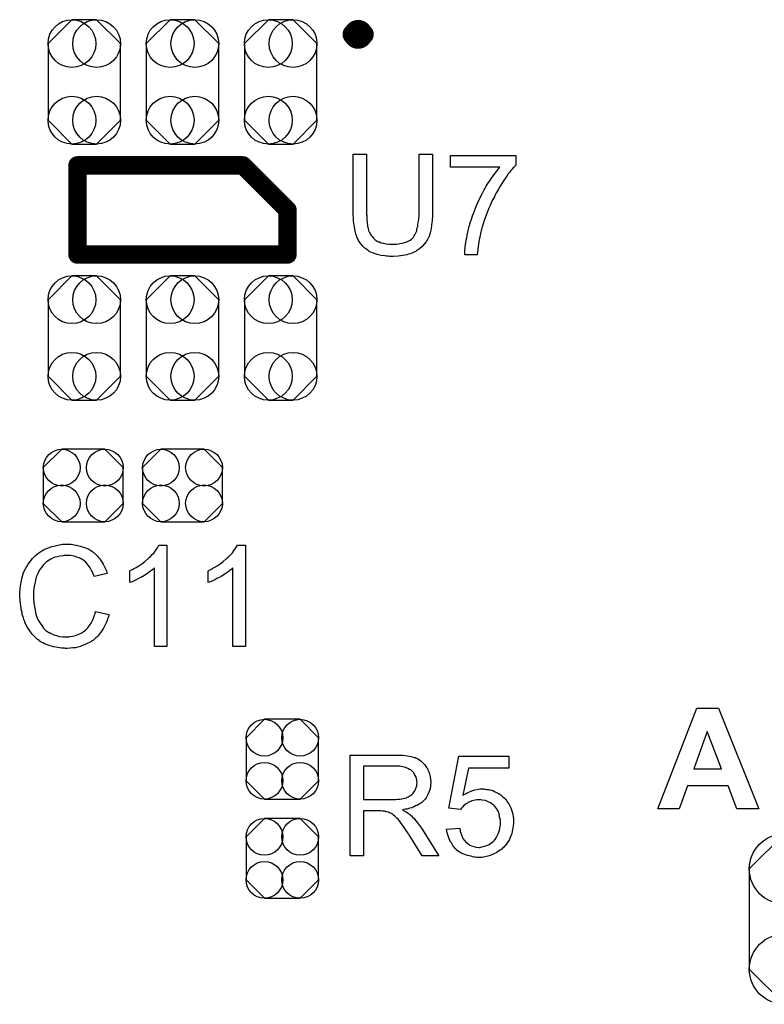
# Model space of a CAD drawing. Extents: x -0.07 to 0.95, y -0.15 to 2.1.
# Tile 8 of 22: x 0.21 to 0.49, y 0.38 to 0.75. Entities that reach past the tile are written whole.
import ezdxf

# ---------------------------------------------------------------- set-up
doc = ezdxf.new("R2010")
doc.units = 0
doc.layers.get('0').update_dxf_attribs({"linetype": 'CONTINUOUS'})
doc.layers.add('gto', color=2, linetype='CONTINUOUS')
doc.layers.add('gts', color=1, linetype='CONTINUOUS')

# ---------------------------------------------------------------- blocks, each defined once
blk = doc.blocks.new('D103')
at = {"const_width": 0.00395}
blk.add_lwpolyline([(-0.001975, 0, 1), (0.001975, 0, 1)], format="xyb", close=True, dxfattribs=at)
blk = doc.blocks.new('D104')
at = {"const_width": 0.0035}
blk.add_lwpolyline([(-0.00175, 0, 1), (0.00175, 0, 1)], format="xyb", close=True, dxfattribs=at)
blk = doc.blocks.new('D110')
blk.add_lwpolyline([(0.0068, 0.0152), (-0.0068, 0.0152), (-0.0138, 0.0082), (-0.0138, -0.0082), (-0.0068, -0.0152), (0.0068, -0.0152), (0.0138, -0.0082), (0.0138, 0.0082)], close=True)
for centre in [(-0.0068, 0.0082), (0.0068, 0.0082), (-0.0068, -0.0082), (0.0068, -0.0082)]:
    blk.add_circle(centre, 0.007)
blk = doc.blocks.new('D111')
blk.add_lwpolyline([(-0.0152, 0.0068), (-0.0152, -0.0068), (-0.0082, -0.0138), (0.0082, -0.0138), (0.0152, -0.0068), (0.0152, 0.0068), (0.0082, 0.0138), (-0.0082, 0.0138)], close=True)
for centre in [(-0.0082, 0.0068), (0.0082, 0.0068), (-0.0082, -0.0068), (0.0082, -0.0068)]:
    blk.add_circle(centre, 0.007)
blk = doc.blocks.new('D123')
blk.add_lwpolyline([(-0.0227, 0.0191), (-0.0227, -0.0191), (-0.0093, -0.0325), (0.0093, -0.0325), (0.0227, -0.0191), (0.0227, 0.0191), (0.0093, 0.0325), (-0.0093, 0.0325)], close=True)
for centre in [(-0.0093, 0.0191), (0.0093, 0.0191), (-0.0093, -0.0191), (0.0093, -0.0191)]:
    blk.add_circle(centre, 0.0134)
blk = doc.blocks.new('D125')
blk.add_lwpolyline([(-0.0138, 0.0146), (-0.0138, -0.0146), (-0.0047, -0.0237), (0.0047, -0.0237), (0.0138, -0.0146), (0.0138, 0.0146), (0.0047, 0.0237), (-0.0047, 0.0237)], close=True)
for centre in [(-0.0047, 0.0146), (0.0047, 0.0146), (-0.0047, -0.0146), (0.0047, -0.0146)]:
    blk.add_circle(centre, 0.0091)

msp = doc.modelspace()

# ---------------------------------------------------------------- linework, layer by layer
at = {"layer": 'gto', "color": 2, "const_width": 0.007}
for points in [[(0.3369, 0.7491, 1), (0.3329, 0.7491)], [(0.3329, 0.7491, 1), (0.3369, 0.7491)]]:
    msp.add_lwpolyline(points, format="xyb", dxfattribs=at)
for points in [[(0.3329, 0.7491), (0.3329, 0.7491)], [(0.3369, 0.7491), (0.3369, 0.7491)], [(0.3369, 0.7491), (0.3369, 0.7491)], [(0.228, 0.6992), (0.291, 0.6992)], [(0.228, 0.6652), (0.228, 0.6992)], [(0.291, 0.6992), (0.308, 0.6822)], [(0.308, 0.6652), (0.308, 0.6822)], [(0.228, 0.6652), (0.308, 0.6652)]]:
    msp.add_lwpolyline(points, dxfattribs=at)
at = {"layer": 'gto', "color": 2}
for points in [[(0.3632, 0.6813), (0.3632, 0.6813), (0.3632, 0.6811), (0.3632, 0.6808), (0.3632, 0.6804), (0.3632, 0.6799), (0.3632, 0.6793), (0.3631, 0.6787), (0.3631, 0.678), (0.3629, 0.6765), (0.3627, 0.675), (0.3623, 0.6735), (0.3621, 0.6727), (0.3619, 0.6721), (0.3619, 0.672), (0.3618, 0.6719), (0.3617, 0.6717), (0.3616, 0.6715), (0.3613, 0.6709), (0.3608, 0.6701), (0.3601, 0.6692), (0.3593, 0.6683), (0.3583, 0.6674), (0.3571, 0.6666), (0.3571, 0.6666), (0.357, 0.6665), (0.3568, 0.6664), (0.3565, 0.6662), (0.3562, 0.6661), (0.3557, 0.6659), (0.3553, 0.6657), (0.3547, 0.6655), (0.3541, 0.6653), (0.3535, 0.6651), (0.3527, 0.665), (0.3519, 0.6648), (0.3511, 0.6647), (0.3502, 0.6646), (0.3482, 0.6645), (0.3477, 0.6645), (0.3473, 0.6645), (0.3469, 0.6645), (0.3463, 0.6646), (0.3457, 0.6646), (0.3451, 0.6647), (0.3437, 0.6649), (0.3422, 0.6652), (0.3407, 0.6657), (0.3394, 0.6663), (0.3393, 0.6663), (0.3392, 0.6664), (0.339, 0.6665), (0.3388, 0.6666), (0.3382, 0.6671), (0.3375, 0.6677), (0.3366, 0.6685), (0.3359, 0.6693), (0.3351, 0.6705), (0.3345, 0.6717), (0.3345, 0.6717), (0.3344, 0.6718), (0.3344, 0.6721), (0.3343, 0.6723), (0.3341, 0.6727), (0.334, 0.6731), (0.3339, 0.6736), (0.3338, 0.6742), (0.3336, 0.6749), (0.3335, 0.6756), (0.3334, 0.6764), (0.3333, 0.6772), (0.3331, 0.6782), (0.3331, 0.6792), (0.333, 0.6802), (0.333, 0.6813), (0.333, 0.7035), (0.3381, 0.7035), (0.3381, 0.6813), (0.3381, 0.6813), (0.3381, 0.6811), (0.3381, 0.6808), (0.3381, 0.6805), (0.3382, 0.6801), (0.3382, 0.6796), (0.3382, 0.6786), (0.3384, 0.6773), (0.3385, 0.6761), (0.3387, 0.675), (0.3389, 0.6745), (0.339, 0.674), (0.3391, 0.6738), (0.3392, 0.6736), (0.3395, 0.6732), (0.3398, 0.6726), (0.3402, 0.6721), (0.3407, 0.6715), (0.3414, 0.6708), (0.3422, 0.6703), (0.3423, 0.6703), (0.3426, 0.6701), (0.3431, 0.67), (0.3437, 0.6697), (0.3445, 0.6695), (0.3455, 0.6693), (0.3466, 0.6691), (0.3477, 0.6691), (0.3483, 0.6691), (0.3486, 0.6691), (0.3491, 0.6691), (0.3496, 0.6692), (0.3508, 0.6694), (0.3522, 0.6697), (0.3535, 0.6701), (0.3547, 0.6707), (0.3552, 0.6711), (0.3557, 0.6716), (0.3558, 0.6716), (0.3558, 0.6717), (0.356, 0.6718), (0.3561, 0.6721), (0.3563, 0.6724), (0.3565, 0.6727), (0.3567, 0.6732), (0.357, 0.6737), (0.3572, 0.6743), (0.3573, 0.6751), (0.3576, 0.6759), (0.3577, 0.6768), (0.3579, 0.6778), (0.358, 0.6788), (0.3581, 0.6801), (0.3581, 0.6813), (0.3581, 0.7035), (0.3632, 0.7035), (0.3632, 0.6813)], [(0.395, 0.6993), (0.3949, 0.6993), (0.3948, 0.6992), (0.3946, 0.6989), (0.3944, 0.6986), (0.394, 0.6982), (0.3936, 0.6978), (0.3931, 0.6972), (0.3926, 0.6965), (0.3921, 0.6959), (0.3915, 0.6951), (0.3909, 0.6942), (0.3903, 0.6933), (0.3896, 0.6923), (0.389, 0.6913), (0.3883, 0.6901), (0.3876, 0.6889), (0.3876, 0.6889), (0.3875, 0.6887), (0.3873, 0.6883), (0.387, 0.6878), (0.3868, 0.6872), (0.3864, 0.6866), (0.386, 0.6858), (0.3856, 0.6849), (0.3852, 0.6839), (0.3847, 0.6829), (0.3843, 0.6818), (0.3838, 0.6806), (0.3829, 0.6782), (0.3821, 0.6757), (0.3821, 0.6756), (0.382, 0.6755), (0.382, 0.6752), (0.3819, 0.6748), (0.3818, 0.6744), (0.3816, 0.6738), (0.3815, 0.6732), (0.3814, 0.6726), (0.3812, 0.6718), (0.381, 0.671), (0.3808, 0.6692), (0.3805, 0.6672), (0.3803, 0.6651), (0.3755, 0.6651), (0.3755, 0.6652), (0.3755, 0.6654), (0.3755, 0.6656), (0.3755, 0.6659), (0.3755, 0.6664), (0.3756, 0.6669), (0.3757, 0.6675), (0.3757, 0.6682), (0.3758, 0.669), (0.3759, 0.6697), (0.3761, 0.6707), (0.3763, 0.6716), (0.3764, 0.6726), (0.3767, 0.6737), (0.3772, 0.676), (0.3772, 0.6761), (0.3773, 0.6763), (0.3774, 0.6766), (0.3775, 0.6771), (0.3777, 0.6777), (0.3779, 0.6783), (0.3782, 0.6791), (0.3785, 0.6799), (0.3788, 0.6809), (0.3792, 0.6818), (0.38, 0.6839), (0.381, 0.6862), (0.3821, 0.6884), (0.3821, 0.6884), (0.3823, 0.6887), (0.3824, 0.6889), (0.3826, 0.6894), (0.3829, 0.6899), (0.3833, 0.6905), (0.3837, 0.6912), (0.3841, 0.6919), (0.3852, 0.6935), (0.3863, 0.6952), (0.3876, 0.6969), (0.3889, 0.6985), (0.3701, 0.6985), (0.3701, 0.703), (0.395, 0.703), (0.395, 0.6993)], [(0.2251, 0.5548), (0.2256, 0.5548), (0.2262, 0.5547), (0.2268, 0.5546), (0.2275, 0.5545), (0.229, 0.5541), (0.2307, 0.5536), (0.2315, 0.5533), (0.2323, 0.5529), (0.2331, 0.5524), (0.2338, 0.5519), (0.2339, 0.5519), (0.234, 0.5518), (0.2342, 0.5516), (0.2345, 0.5514), (0.2348, 0.5511), (0.2352, 0.5507), (0.2356, 0.5503), (0.236, 0.5498), (0.2365, 0.5493), (0.2369, 0.5486), (0.2374, 0.5479), (0.2378, 0.5472), (0.2382, 0.5464), (0.2387, 0.5455), (0.239, 0.5447), (0.2393, 0.5437), (0.2343, 0.5425), (0.2343, 0.5425), (0.2343, 0.5427), (0.2342, 0.5429), (0.2341, 0.5432), (0.234, 0.5435), (0.2338, 0.5439), (0.2333, 0.5448), (0.2328, 0.5458), (0.2321, 0.5468), (0.2313, 0.5478), (0.2304, 0.5486), (0.2303, 0.5487), (0.23, 0.5489), (0.2294, 0.5492), (0.2287, 0.5496), (0.2277, 0.5499), (0.2267, 0.5503), (0.2254, 0.5505), (0.224, 0.5505), (0.2236, 0.5505), (0.2233, 0.5505), (0.2229, 0.5505), (0.2225, 0.5504), (0.2214, 0.5503), (0.2203, 0.55), (0.219, 0.5497), (0.2178, 0.5491), (0.2166, 0.5484), (0.2165, 0.5484), (0.2165, 0.5483), (0.2161, 0.548), (0.2156, 0.5475), (0.215, 0.5469), (0.2143, 0.546), (0.2136, 0.5451), (0.213, 0.5439), (0.2124, 0.5427), (0.2124, 0.5426), (0.2124, 0.5425), (0.2123, 0.5423), (0.2123, 0.542), (0.2121, 0.5417), (0.212, 0.5413), (0.2119, 0.5404), (0.2116, 0.5393), (0.2114, 0.5381), (0.2113, 0.5367), (0.2113, 0.5353), (0.2113, 0.5352), (0.2113, 0.5351), (0.2113, 0.5348), (0.2113, 0.5344), (0.2113, 0.5341), (0.2113, 0.5336), (0.2114, 0.533), (0.2114, 0.5324), (0.2116, 0.5311), (0.2119, 0.5296), (0.2122, 0.5282), (0.2126, 0.5267), (0.2126, 0.5267), (0.2127, 0.5266), (0.2128, 0.5264), (0.2129, 0.5261), (0.2133, 0.5255), (0.2138, 0.5247), (0.2144, 0.5238), (0.2151, 0.5228), (0.216, 0.522), (0.2171, 0.5212), (0.2171, 0.5212), (0.2173, 0.5212), (0.2174, 0.5211), (0.2176, 0.521), (0.2179, 0.5208), (0.2183, 0.5207), (0.219, 0.5203), (0.22, 0.52), (0.2211, 0.5197), (0.2224, 0.5195), (0.2236, 0.5195), (0.224, 0.5195), (0.2244, 0.5195), (0.2247, 0.5195), (0.2251, 0.5196), (0.2261, 0.5198), (0.2273, 0.5201), (0.2285, 0.5205), (0.2297, 0.5211), (0.2303, 0.5215), (0.2309, 0.5219), (0.2309, 0.522), (0.231, 0.522), (0.2311, 0.5222), (0.2314, 0.5223), (0.2316, 0.5226), (0.2319, 0.523), (0.2322, 0.5233), (0.2325, 0.5237), (0.2328, 0.5242), (0.2332, 0.5248), (0.2335, 0.5253), (0.2338, 0.526), (0.2341, 0.5267), (0.2344, 0.5275), (0.2347, 0.5283), (0.2349, 0.5292), (0.24, 0.528), (0.24, 0.5279), (0.24, 0.5277), (0.2398, 0.5273), (0.2397, 0.5269), (0.2395, 0.5264), (0.2393, 0.5258), (0.239, 0.5251), (0.2387, 0.5244), (0.2379, 0.5228), (0.2369, 0.5213), (0.2363, 0.5205), (0.2357, 0.5197), (0.235, 0.5191), (0.2342, 0.5184), (0.2342, 0.5184), (0.2341, 0.5182), (0.2338, 0.5181), (0.2335, 0.5179), (0.2331, 0.5176), (0.2326, 0.5174), (0.232, 0.5171), (0.2314, 0.5168), (0.2307, 0.5165), (0.2299, 0.5162), (0.2291, 0.5159), (0.2282, 0.5156), (0.2272, 0.5154), (0.2262, 0.5153), (0.2252, 0.5152), (0.2241, 0.5151), (0.2235, 0.5151), (0.223, 0.5152), (0.2225, 0.5152), (0.2219, 0.5152), (0.2212, 0.5154), (0.2205, 0.5155), (0.2189, 0.5157), (0.2172, 0.5162), (0.2155, 0.5168), (0.2148, 0.5172), (0.214, 0.5176), (0.2139, 0.5177), (0.2138, 0.5177), (0.2136, 0.5179), (0.2134, 0.5181), (0.213, 0.5184), (0.2126, 0.5187), (0.2122, 0.5191), (0.2118, 0.5195), (0.2113, 0.52), (0.2108, 0.5205), (0.2098, 0.5218), (0.2089, 0.5233), (0.208, 0.525), (0.208, 0.525), (0.2079, 0.5252), (0.2079, 0.5255), (0.2077, 0.5258), (0.2076, 0.5262), (0.2074, 0.5268), (0.2072, 0.5274), (0.207, 0.5281), (0.2069, 0.5288), (0.2067, 0.5296), (0.2064, 0.5313), (0.2062, 0.5333), (0.206, 0.5353), (0.206, 0.5353), (0.206, 0.5356), (0.206, 0.5359), (0.2061, 0.5363), (0.2061, 0.5368), (0.2062, 0.5374), (0.2062, 0.5381), (0.2063, 0.5388), (0.2066, 0.5404), (0.207, 0.5422), (0.2075, 0.544), (0.2083, 0.5457), (0.2084, 0.5458), (0.2084, 0.5459), (0.2085, 0.5462), (0.2088, 0.5464), (0.209, 0.5468), (0.2093, 0.5473), (0.21, 0.5483), (0.2109, 0.5494), (0.212, 0.5505), (0.2133, 0.5516), (0.2148, 0.5525), (0.2149, 0.5526), (0.215, 0.5526), (0.2153, 0.5528), (0.2155, 0.5529), (0.216, 0.5531), (0.2164, 0.5533), (0.217, 0.5535), (0.2176, 0.5537), (0.2183, 0.5539), (0.219, 0.5541), (0.2205, 0.5545), (0.2223, 0.5548), (0.2241, 0.5549), (0.2247, 0.5549), (0.2251, 0.5548)], [(0.2621, 0.5158), (0.2574, 0.5158), (0.2574, 0.5458), (0.2573, 0.5458), (0.257, 0.5455), (0.2567, 0.5452), (0.2562, 0.5448), (0.2555, 0.5443), (0.2548, 0.5438), (0.2539, 0.5432), (0.2529, 0.5425), (0.2528, 0.5425), (0.2528, 0.5425), (0.2524, 0.5423), (0.2519, 0.542), (0.2512, 0.5417), (0.2504, 0.5413), (0.2496, 0.5409), (0.2488, 0.5405), (0.2479, 0.5402), (0.2479, 0.5447), (0.248, 0.5447), (0.2481, 0.5448), (0.2483, 0.5449), (0.2486, 0.545), (0.2489, 0.5452), (0.2493, 0.5454), (0.2503, 0.546), (0.2514, 0.5466), (0.2525, 0.5474), (0.2537, 0.5483), (0.2548, 0.5492), (0.2549, 0.5493), (0.2549, 0.5493), (0.2551, 0.5495), (0.2553, 0.5497), (0.2558, 0.5502), (0.2565, 0.5509), (0.2572, 0.5516), (0.2579, 0.5525), (0.2585, 0.5534), (0.259, 0.5544), (0.2621, 0.5544), (0.2621, 0.5158)], [(0.292, 0.5158), (0.2872, 0.5158), (0.2872, 0.5458), (0.2872, 0.5458), (0.2869, 0.5455), (0.2866, 0.5452), (0.286, 0.5448), (0.2854, 0.5443), (0.2846, 0.5438), (0.2837, 0.5432), (0.2827, 0.5425), (0.2827, 0.5425), (0.2826, 0.5425), (0.2823, 0.5423), (0.2817, 0.542), (0.2811, 0.5417), (0.2803, 0.5413), (0.2795, 0.5409), (0.2786, 0.5405), (0.2778, 0.5402), (0.2778, 0.5447), (0.2779, 0.5447), (0.278, 0.5448), (0.2782, 0.5449), (0.2785, 0.545), (0.2788, 0.5452), (0.2792, 0.5454), (0.2801, 0.546), (0.2812, 0.5466), (0.2824, 0.5474), (0.2835, 0.5483), (0.2847, 0.5492), (0.2847, 0.5493), (0.2848, 0.5493), (0.285, 0.5495), (0.2852, 0.5497), (0.2857, 0.5502), (0.2864, 0.5509), (0.287, 0.5516), (0.2877, 0.5525), (0.2883, 0.5534), (0.2889, 0.5544), (0.292, 0.5544), (0.292, 0.5158)], [(0.4875, 0.454), (0.4791, 0.454), (0.4758, 0.4627), (0.4604, 0.4627), (0.4572, 0.454), (0.449, 0.454), (0.4639, 0.4924), (0.4721, 0.4924), (0.4875, 0.454)], [(0.4679, 0.4835), (0.4627, 0.4692), (0.4733, 0.4692), (0.4679, 0.4835)], [(0.3502, 0.4745), (0.3507, 0.4745), (0.3518, 0.4744), (0.353, 0.4743), (0.3544, 0.4741), (0.3556, 0.4738), (0.3562, 0.4736), (0.3567, 0.4735), (0.3568, 0.4735), (0.3568, 0.4734), (0.3571, 0.4733), (0.3576, 0.473), (0.3583, 0.4726), (0.3589, 0.4721), (0.3596, 0.4715), (0.3603, 0.4707), (0.361, 0.4698), (0.361, 0.4698), (0.361, 0.4697), (0.3613, 0.4694), (0.3615, 0.4688), (0.3618, 0.4681), (0.3621, 0.4673), (0.3624, 0.4663), (0.3625, 0.4652), (0.3626, 0.464), (0.3626, 0.464), (0.3626, 0.4639), (0.3626, 0.4637), (0.3625, 0.4634), (0.3625, 0.463), (0.3625, 0.4626), (0.3623, 0.4617), (0.3619, 0.4606), (0.3615, 0.4594), (0.3608, 0.4582), (0.3604, 0.4577), (0.3599, 0.4571), (0.3599, 0.4571), (0.3598, 0.457), (0.3596, 0.4568), (0.3594, 0.4567), (0.3591, 0.4564), (0.3588, 0.4562), (0.3584, 0.4559), (0.3579, 0.4556), (0.3574, 0.4553), (0.3568, 0.4551), (0.3561, 0.4547), (0.3554, 0.4544), (0.3545, 0.4542), (0.3537, 0.4539), (0.3528, 0.4538), (0.3518, 0.4536), (0.3519, 0.4536), (0.3521, 0.4534), (0.3524, 0.4532), (0.3529, 0.453), (0.3539, 0.4524), (0.3544, 0.452), (0.3548, 0.4517), (0.3549, 0.4516), (0.3552, 0.4513), (0.3556, 0.4508), (0.3562, 0.4503), (0.3568, 0.4495), (0.3575, 0.4487), (0.3583, 0.4477), (0.359, 0.4466), (0.3656, 0.4361), (0.3593, 0.4361), (0.3543, 0.4441), (0.3543, 0.4442), (0.3541, 0.4443), (0.354, 0.4445), (0.3539, 0.4447), (0.3535, 0.4453), (0.353, 0.4461), (0.3524, 0.4469), (0.3518, 0.4478), (0.3512, 0.4486), (0.3506, 0.4494), (0.3505, 0.4494), (0.3504, 0.4497), (0.3501, 0.45), (0.3497, 0.4504), (0.3489, 0.4512), (0.3484, 0.4516), (0.348, 0.4519), (0.3479, 0.452), (0.3478, 0.4521), (0.3476, 0.4522), (0.3473, 0.4523), (0.3469, 0.4525), (0.3465, 0.4527), (0.3457, 0.4529), (0.3456, 0.4529), (0.3455, 0.453), (0.3453, 0.453), (0.345, 0.4531), (0.3446, 0.4531), (0.3442, 0.4531), (0.3435, 0.4532), (0.337, 0.4532), (0.337, 0.4361), (0.3319, 0.4361), (0.3319, 0.4745), (0.3497, 0.4745), (0.3502, 0.4745)], [(0.3923, 0.4695), (0.3769, 0.4695), (0.3748, 0.4592), (0.3749, 0.4592), (0.375, 0.4593), (0.3752, 0.4594), (0.3755, 0.4596), (0.3758, 0.4597), (0.3762, 0.4599), (0.3771, 0.4604), (0.3782, 0.4608), (0.3794, 0.4612), (0.3807, 0.4615), (0.3814, 0.4616), (0.3826, 0.4616), (0.383, 0.4615), (0.3834, 0.4615), (0.3839, 0.4614), (0.3845, 0.4613), (0.3851, 0.4612), (0.3864, 0.4608), (0.3871, 0.4605), (0.3878, 0.4601), (0.3886, 0.4597), (0.3893, 0.4593), (0.3899, 0.4587), (0.3906, 0.4581), (0.3907, 0.4581), (0.3908, 0.4579), (0.3909, 0.4578), (0.3912, 0.4575), (0.3914, 0.4571), (0.3917, 0.4567), (0.3921, 0.4562), (0.3924, 0.4557), (0.3927, 0.4551), (0.393, 0.4544), (0.3933, 0.4536), (0.3936, 0.4528), (0.3938, 0.452), (0.3939, 0.4511), (0.3941, 0.4501), (0.3941, 0.4491), (0.3941, 0.4491), (0.3941, 0.4489), (0.3941, 0.4486), (0.3941, 0.4482), (0.394, 0.4478), (0.3939, 0.4473), (0.3938, 0.4467), (0.3937, 0.4461), (0.3934, 0.4446), (0.3928, 0.4431), (0.3925, 0.4423), (0.3921, 0.4416), (0.3916, 0.4408), (0.3911, 0.4401), (0.391, 0.4401), (0.3909, 0.4399), (0.3907, 0.4397), (0.3904, 0.4394), (0.39, 0.4391), (0.3896, 0.4386), (0.389, 0.4382), (0.3884, 0.4378), (0.3877, 0.4374), (0.3869, 0.437), (0.3861, 0.4366), (0.3852, 0.4362), (0.3843, 0.4359), (0.3832, 0.4357), (0.3821, 0.4355), (0.381, 0.4355), (0.3805, 0.4355), (0.3801, 0.4355), (0.3796, 0.4356), (0.3791, 0.4356), (0.3785, 0.4357), (0.3779, 0.4359), (0.3765, 0.4362), (0.3751, 0.4367), (0.3744, 0.437), (0.3737, 0.4374), (0.373, 0.4379), (0.3724, 0.4383), (0.3723, 0.4384), (0.3722, 0.4385), (0.3721, 0.4387), (0.3719, 0.4389), (0.3716, 0.4392), (0.3713, 0.4395), (0.371, 0.44), (0.3707, 0.4405), (0.3704, 0.441), (0.37, 0.4416), (0.3694, 0.4429), (0.3689, 0.4445), (0.3687, 0.4453), (0.3686, 0.4462), (0.3736, 0.4466), (0.3736, 0.4465), (0.3736, 0.4464), (0.3736, 0.4462), (0.3737, 0.446), (0.3738, 0.4453), (0.3741, 0.4445), (0.3744, 0.4437), (0.3748, 0.4427), (0.3754, 0.4419), (0.3761, 0.4411), (0.3762, 0.4411), (0.3764, 0.4408), (0.3768, 0.4406), (0.3775, 0.4402), (0.3781, 0.4399), (0.379, 0.4396), (0.3799, 0.4394), (0.381, 0.4393), (0.3813, 0.4393), (0.3815, 0.4394), (0.3822, 0.4395), (0.383, 0.4397), (0.3839, 0.44), (0.3848, 0.4404), (0.3858, 0.4411), (0.3863, 0.4415), (0.3867, 0.4419), (0.3868, 0.442), (0.3868, 0.442), (0.3869, 0.4422), (0.3871, 0.4423), (0.3875, 0.443), (0.3879, 0.4437), (0.3883, 0.4447), (0.3887, 0.4458), (0.389, 0.4472), (0.3891, 0.448), (0.3891, 0.4487), (0.3891, 0.4488), (0.3891, 0.4489), (0.3891, 0.4491), (0.3891, 0.4494), (0.3891, 0.4497), (0.389, 0.4501), (0.3888, 0.451), (0.3886, 0.4521), (0.3882, 0.4531), (0.3876, 0.4541), (0.3868, 0.4551), (0.3868, 0.4551), (0.3867, 0.4552), (0.3864, 0.4554), (0.3859, 0.4558), (0.3853, 0.4563), (0.3844, 0.4567), (0.3834, 0.4571), (0.3822, 0.4573), (0.3816, 0.4574), (0.3805, 0.4574), (0.3801, 0.4574), (0.3795, 0.4573), (0.3788, 0.4572), (0.3782, 0.457), (0.3775, 0.4567), (0.3767, 0.4564), (0.3767, 0.4563), (0.3765, 0.4562), (0.3761, 0.4559), (0.3757, 0.4557), (0.3752, 0.4553), (0.3748, 0.4548), (0.3743, 0.4543), (0.3739, 0.4537), (0.3695, 0.4543), (0.3732, 0.474), (0.3923, 0.474), (0.3923, 0.4695)], [(0.3491, 0.4703), (0.337, 0.4703), (0.337, 0.4576), (0.3484, 0.4576), (0.3491, 0.4576), (0.3499, 0.4577), (0.3508, 0.4577), (0.3516, 0.4578), (0.3525, 0.458), (0.3533, 0.4582), (0.3534, 0.4583), (0.3536, 0.4584), (0.354, 0.4586), (0.3544, 0.4588), (0.3549, 0.4591), (0.3554, 0.4595), (0.3559, 0.46), (0.3563, 0.4606), (0.3564, 0.4606), (0.3565, 0.4608), (0.3566, 0.4612), (0.3569, 0.4616), (0.357, 0.4621), (0.3572, 0.4627), (0.3573, 0.4633), (0.3574, 0.464), (0.3574, 0.464), (0.3574, 0.4641), (0.3573, 0.4644), (0.3573, 0.4649), (0.3571, 0.4656), (0.3569, 0.4663), (0.3565, 0.467), (0.356, 0.4678), (0.3554, 0.4685), (0.3553, 0.4685), (0.355, 0.4688), (0.3545, 0.469), (0.3538, 0.4694), (0.353, 0.4697), (0.3519, 0.47), (0.3506, 0.4702), (0.3491, 0.4703)]]:
    msp.add_lwpolyline(points, dxfattribs=at)

# ---------------------------------------------------------------- block references
at = {"layer": 'gto'}
for name, p in [('D103', (0.3329, 0.7491)), ('D103', (0.3329, 0.7491)), ('D103', (0.3369, 0.7491)), ('D103', (0.3369, 0.7491)), ('D103', (0.3369, 0.7491)), ('D103', (0.3369, 0.7491)), ('D104', (0.228, 0.6992)), ('D104', (0.228, 0.6992)), ('D104', (0.291, 0.6992)), ('D104', (0.291, 0.6992)), ('D104', (0.308, 0.6822)), ('D104', (0.308, 0.6822)), ('D104', (0.228, 0.6652)), ('D104', (0.228, 0.6652)), ('D104', (0.308, 0.6652)), ('D104', (0.308, 0.6652))]:
    msp.add_blockref(name, p, dxfattribs=at)
at = {"layer": 'gts'}
for name, p in [('D125', (0.2306, 0.731)), ('D125', (0.268, 0.731)), ('D125', (0.3054, 0.731)), ('D125', (0.2306, 0.6334)), ('D125', (0.268, 0.6334)), ('D125', (0.3054, 0.6334)), ('D111', (0.2302, 0.5772)), ('D111', (0.268, 0.5772)), ('D110', (0.306, 0.4729)), ('D110', (0.306, 0.4351)), ('D123', (0.5066, 0.412))]:
    msp.add_blockref(name, p, dxfattribs=at)

doc.saveas('drawing.dxf')
